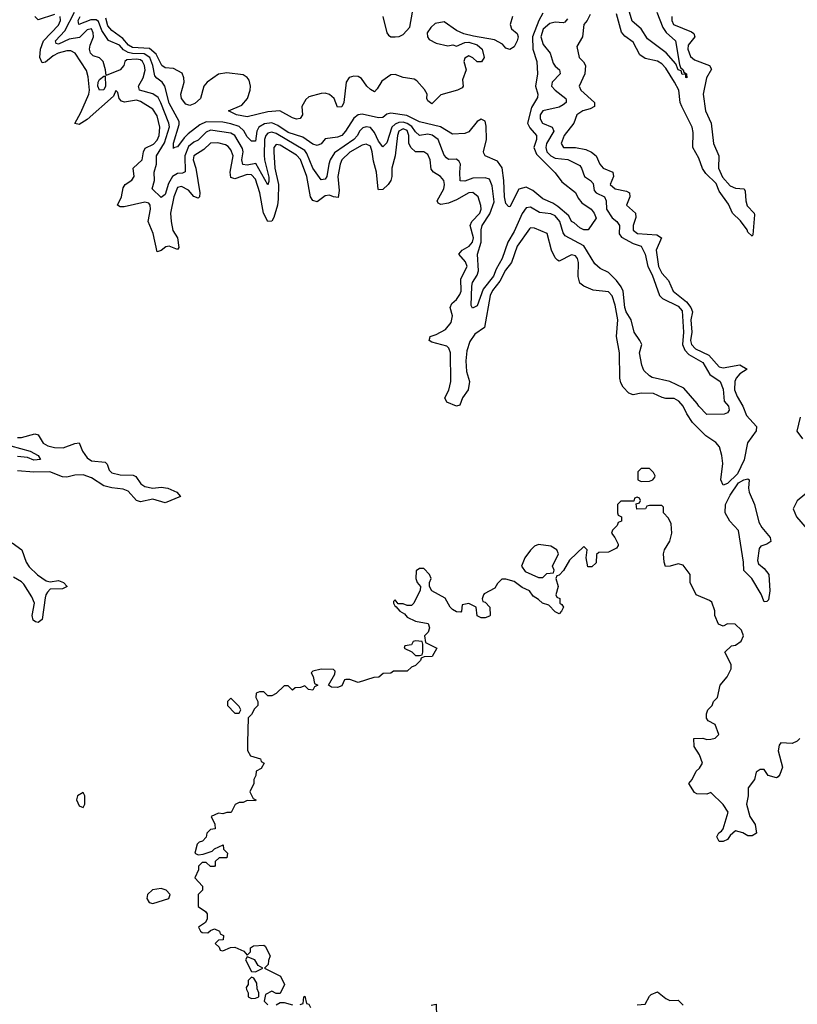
# Model space of a CAD drawing. Header units: inches. Extents: x 2601469 to 2753575, y 449403 to 582909.
# Tile 176 of 256: x 2631241 to 2635031, y 494074 to 498874. Entities that reach past the tile are written whole.
import ezdxf

# ---------------------------------------------------------------- set-up
doc = ezdxf.new("R2010")
doc.units = ezdxf.units.IN
doc.header["$MEASUREMENT"] = 0
doc.layers.add('C6439', color=7, linetype='Continuous')

msp = doc.modelspace()

# ---------------------------------------------------------------- linework, layer by layer
at = {"layer": 'C6439', "color": 4}
for points, elevation in [([(2631410, 498898.7), (2631330, 498872.7), (2631315.1, 498890)], 16), ([(2634021, 498899), (2634006.8, 498870), (2633990.8, 498850), (2633984, 498790), (2633956.9, 498743.1), (2633967.3, 498690), (2633988.5, 498668.5), (2633999.1, 498650), (2633994.9, 498610), (2633966.8, 498550), (2633976.3, 498530), (2634042, 498470), (2634042.8, 498450), (2634021.3, 498438.7), (2633986, 498430), (2633956.3, 498410), (2633941.6, 498370), (2633894.9, 498310), (2633879.3, 498270), (2633890.5, 498250.5), (2633950, 498250.3), (2634000.3, 498240.3), (2634027.6, 498227.6), (2634050.3, 498210.3), (2634068, 498170), (2634084, 498150), (2634130.8, 498130), (2634135.5, 498110), (2634119.1, 498070), (2634142.8, 498050), (2634197.7, 498037.7), (2634213, 498030), (2634214.9, 498010), (2634198.8, 497970), (2634241.6, 497930), (2634243.1, 497910), (2634230.4, 497870), (2634230, 497847.3), (2634252.1, 497832.1), (2634345.7, 497825.7), (2634368, 497810), (2634342.4, 497750), (2634354.3, 497670), (2634370, 497638), (2634403.1, 497603.1), (2634425.5, 497550), (2634490, 497499), (2634511.3, 497470), (2634519.1, 497450), (2634512.3, 497410), (2634516.2, 497350), (2634510.2, 497310), (2634514.3, 497290), (2634534.9, 497270), (2634598.7, 497238.7), (2634650, 497180.9), (2634670, 497176.9), (2634750, 497191.6), (2634786, 497170), (2634750, 497147.8), (2634733, 497127), (2634725.5, 497110), (2634724.9, 497070), (2634737.4, 497037.4), (2634766, 496990), (2634783.8, 496943.8), (2634831.8, 496890), (2634830.3, 496870), (2634788.3, 496811.7), (2634771.9, 496728.1), (2634739.5, 496660.5), (2634690, 496613.2), (2634670, 496605.2), (2634658, 496630), (2634667.1, 496710), (2634663.5, 496750), (2634650.8, 496790.8), (2634633.3, 496813.3), (2634585.3, 496845.3), (2634520.5, 496910), (2634492.3, 496952.2), (2634474.3, 496990), (2634453.7, 497013.7), (2634430, 497027.6), (2634390, 497027.3), (2634371.7, 497031.7), (2634330, 497051.8), (2634270, 497052.7), (2634230, 497045.2), (2634210, 497053.2), (2634182.3, 497082.3), (2634170, 497104), (2634166.1, 497126.1), (2634164.4, 497250), (2634149.6, 497330), (2634156.4, 497410), (2634142.5, 497482.5), (2634128, 497528), (2634110, 497546.6), (2634035.9, 497555.9), (2633990, 497575.1), (2633970, 497589.3), (2633962.7, 497622.7), (2633963.6, 497690), (2633959.5, 497710), (2633950, 497722.7), (2633930, 497727), (2633870, 497696), (2633861.6, 497701.6), (2633850, 497713.2), (2633833, 497750), (2633811.7, 497831.7), (2633750, 497858), (2633730, 497859.3), (2633725.1, 497854.9), (2633665.7, 497770), (2633637.6, 497690), (2633607.7, 497652.3), (2633580.9, 497599.1), (2633545.6, 497554.4), (2633534.4, 497530), (2633506.2, 497373.8), (2633458.8, 497341.2), (2633435.1, 497304.9), (2633420.2, 497259.8), (2633415.2, 497210), (2633418, 497158), (2633432.7, 497110), (2633427.3, 497070), (2633399.1, 497030), (2633386, 496994), (2633370, 496989), (2633322, 497010), (2633313.2, 497030), (2633331.5, 497068.5), (2633341.3, 497110), (2633341, 497250), (2633332.8, 497272.8), (2633322.3, 497282.2), (2633250, 497302), (2633237.2, 497310), (2633239, 497321), (2633242, 497330), (2633270, 497338.7), (2633316.6, 497363.4), (2633343.1, 497396.9), (2633349.7, 497430), (2633339.5, 497470), (2633346.6, 497490), (2633370, 497510.4), (2633386.3, 497533.7), (2633392.3, 497550), (2633391.2, 497610), (2633422, 497670), (2633414.1, 497694.1), (2633380.9, 497730), (2633398, 497750), (2633430.7, 497769.3), (2633448.3, 497790), (2633452.8, 497810), (2633436.9, 497870), (2633445.1, 497890), (2633482.9, 497930), (2633489.6, 497950), (2633487.5, 497967.5), (2633475.1, 498010), (2633450, 498031.5), (2633430, 498029.6), (2633370, 497995.1), (2633330, 497979.7), (2633292.5, 497972.5), (2633280.1, 497980.1), (2633275.1, 497990), (2633308.2, 498050), (2633311.1, 498070), (2633307.3, 498090), (2633292, 498110), (2633258, 498130), (2633245.4, 498145.4), (2633241.6, 498190), (2633230, 498217.2), (2633210, 498229.3), (2633170, 498229.5), (2633148.5, 498248.5), (2633138, 498270), (2633137.8, 498310), (2633130, 498334), (2633110, 498342.4), (2633089.1, 498330), (2633081.5, 498310), (2633070.2, 498210), (2633054, 498150), (2633054.9, 498110), (2633050.4, 498090), (2633037.1, 498070), (2633010, 498046), (2632990, 498044), (2632987.9, 498047.9), (2632979.7, 498130), (2632964.4, 498184.4), (2632959.1, 498230), (2632950, 498257), (2632930, 498267.8), (2632910, 498262), (2632850, 498228), (2632810.3, 498190), (2632802.3, 498170), (2632791.5, 498110), (2632798.3, 498041.7), (2632792.3, 498007.7), (2632770.5, 498009.5), (2632750, 498018.7), (2632730, 498015.1), (2632690, 497986.6), (2632670, 497992.3), (2632658.7, 498010), (2632639.8, 498110), (2632610, 498191.6), (2632590, 498213.5), (2632510, 498261.6), (2632490, 498266), (2632479.3, 498250), (2632478.7, 498230), (2632484.5, 498150), (2632501.8, 498070), (2632500.7, 497999.3), (2632496.9, 497970), (2632479.6, 497910), (2632470, 497892), (2632450, 497889.4), (2632428.6, 497930), (2632411.8, 498030), (2632390, 498095.6), (2632370, 498116.8), (2632350, 498118.7), (2632290, 498097.6), (2632270, 498105.2), (2632266.9, 498130), (2632280.4, 498210), (2632270, 498239.3), (2632256.4, 498256.4), (2632244, 498264), (2632207, 498273), (2632170, 498271.5), (2632138.8, 498241.2), (2632088.9, 498210), (2632086.7, 498190), (2632099, 498150), (2632118.4, 498030), (2632117.3, 498010), (2632110, 498004.5), (2632090, 498012.7), (2632063.1, 498043.1), (2632030, 498061.3), (2632010, 498056.2), (2631991.4, 498010), (2631976.5, 497930), (2631978.3, 497890), (2631986.3, 497846.3), (2632010.3, 497810), (2632017.1, 497762.9), (2632010, 497754), (2631970, 497769.5), (2631952.8, 497767.2), (2631930, 497749), (2631910, 497742), (2631890.8, 497830.8), (2631866.6, 497890), (2631878.3, 497950), (2631876.9, 497970), (2631870, 497979.5), (2631850, 497984.2), (2631750, 497961.3), (2631730, 497962), (2631717.2, 497970), (2631736.2, 498010), (2631745.1, 498054.9), (2631755.1, 498070), (2631787.7, 498092.3), (2631799.3, 498110), (2631794.5, 498150), (2631837.6, 498190), (2631844.2, 498230), (2631852.6, 498247.4), (2631892.2, 498267.8), (2631910, 498286.7), (2631920.9, 498310), (2631924.4, 498350), (2631910, 498405.2), (2631890, 498436.9), (2631830, 498475.4), (2631810, 498481), (2631752, 498472), (2631737, 498477), (2631725.2, 498490), (2631719, 498519), (2631710, 498528), (2631698.4, 498501.6), (2631570, 498386.9), (2631530, 498362.4), (2631510, 498368), (2631539.4, 498420.6), (2631577.6, 498510), (2631580.3, 498530), (2631574.9, 498594.9), (2631566.6, 498626.6), (2631511.3, 498711.3), (2631490, 498722), (2631470, 498722.4), (2631428, 498710), (2631403.1, 498696.9), (2631366.8, 498666.8), (2631350, 498663.7), (2631338.7, 498690), (2631341.5, 498730), (2631356.4, 498770), (2631430, 498846.7), (2631438.9, 498870), (2631438, 498890)], 16), ([(2633910, 498878), (2633898.4, 498861.6), (2633890, 498858), (2633850, 498861.1), (2633824.7, 498855.3), (2633792.8, 498827.2), (2633780.2, 498790), (2633792.3, 498752.3), (2633826, 498710), (2633841.1, 498661.1), (2633850, 498647.3), (2633871, 498630), (2633874.8, 498610), (2633836.3, 498570), (2633833.4, 498550), (2633850.6, 498530), (2633902.8, 498490), (2633903.5, 498483.5), (2633904, 498470), (2633890, 498458), (2633870, 498447.3), (2633791, 498430), (2633777, 498410), (2633777.6, 498390), (2633788.2, 498370), (2633836, 498350), (2633843.8, 498330), (2633808.9, 498270), (2633804.6, 498250), (2633810.3, 498230), (2633830.2, 498210.2), (2633850, 498199), (2633912.8, 498192.8), (2633970, 498162.8), (2633979.1, 498150), (2633993.4, 498110), (2634022.8, 498090), (2634035.1, 498075.1), (2634041.1, 498041.1), (2634050.7, 498030), (2634090.5, 498010), (2634098.4, 497990), (2634100.2, 497950), (2634128.5, 497908.5), (2634150.6, 497890), (2634163.8, 497870), (2634163.1, 497830), (2634173.9, 497813.9), (2634230, 497782.8), (2634270.5, 497770), (2634288.8, 497730), (2634302.3, 497670), (2634324, 497630), (2634359.5, 497530), (2634374.3, 497514.3), (2634450, 497478), (2634470, 497454), (2634476.1, 497350), (2634471.3, 497290), (2634482.5, 497262.5), (2634501.8, 497241.8), (2634570, 497202), (2634604.9, 497144.9), (2634654.8, 497110), (2634670, 497072), (2634674.8, 497014.8), (2634694.8, 496990), (2634698, 496970), (2634690, 496958), (2634674, 496950), (2634590, 496949), (2634550, 496989.2), (2634543.2, 497003.2), (2634476.9, 497076.9), (2634410, 497109.6), (2634324, 497130), (2634310, 497137), (2634283, 497163), (2634272.3, 497190), (2634261.2, 497250), (2634272.3, 497290), (2634263.7, 497310), (2634236, 497350), (2634220.9, 497410), (2634195.8, 497450), (2634189.8, 497470), (2634182.7, 497550), (2634172.3, 497572.3), (2634150, 497602.4), (2634110, 497641.2), (2634070, 497661.2), (2634043.6, 497683.6), (2633990.6, 497770.6), (2633899.5, 497819.5), (2633890, 497834), (2633873.3, 497890), (2633850, 497917.7), (2633830, 497928.2), (2633773.8, 497933.8), (2633730, 497959.3), (2633710, 497956), (2633690, 497929.4), (2633650, 497840.9), (2633620.2, 497790), (2633591.6, 497710), (2633562.7, 497657.3), (2633550, 497622.9), (2633500.4, 497559.6), (2633470, 497479), (2633448, 497468), (2633441.2, 497481.2), (2633444.6, 497575.4), (2633447.6, 497592.4), (2633471.1, 497628.9), (2633477.4, 497650), (2633471.6, 497730), (2633489.8, 497790), (2633489.8, 497850.2), (2633495.4, 497870), (2633532.8, 497927.2), (2633553.9, 497986.1), (2633543.8, 498063.8), (2633530, 498096), (2633510, 498102.9), (2633450, 498101.3), (2633410, 498086), (2633387.9, 498087.9), (2633385.6, 498130), (2633389.3, 498169.3), (2633382.7, 498182.7), (2633370, 498194), (2633330, 498192.7), (2633321, 498201), (2633310, 498214), (2633280.5, 498290), (2633251.6, 498311.6), (2633230, 498315.1), (2633190, 498309.6), (2633170, 498327), (2633152.6, 498352.6), (2633130, 498368.4), (2633110, 498373.7), (2633087.9, 498372.1), (2633070, 498364.7), (2633055.2, 498350), (2633030, 498273.2), (2633010, 498253.2), (2632990, 498282), (2632970, 498324.5), (2632950, 498347.6), (2632930, 498351.1), (2632913.4, 498346.6), (2632896.4, 498330), (2632886.7, 498310), (2632868.7, 498290), (2632775, 498225), (2632753.4, 498190), (2632746.7, 498170), (2632737.1, 498110), (2632730, 498097.2), (2632710, 498093.2), (2632669.9, 498149.9), (2632640.9, 498220.9), (2632630, 498235.8), (2632490, 498319.8), (2632470, 498324.7), (2632450, 498320.5), (2632440.9, 498310), (2632433.6, 498290), (2632432.8, 498212.8), (2632433.7, 498190), (2632454.4, 498105.6), (2632455.3, 498084.7), (2632450, 498069.2), (2632392.1, 498172.1), (2632350, 498165.4), (2632327.6, 498167.6), (2632323.5, 498190), (2632329.8, 498230), (2632326.5, 498246.5), (2632289.8, 498309.8), (2632270, 498321.1), (2632170, 498335.6), (2632150, 498325.1), (2632110, 498286.6), (2632090, 498277.4), (2632064.1, 498255.9), (2632045.2, 498210), (2632047.1, 498132.9), (2632034, 498126), (2632010, 498124.2), (2631984.9, 498110), (2631965.5, 498074.5), (2631950, 498020.9), (2631930, 498007.3), (2631886.6, 498050), (2631897.6, 498090), (2631896.2, 498130), (2631907.6, 498170), (2631908, 498210), (2631945.7, 498274.3), (2631970.8, 498350.8), (2631967.3, 498370), (2631928.9, 498468.9), (2631914.8, 498494.8), (2631890, 498512.8), (2631825.2, 498530), (2631819.7, 498550), (2631842.7, 498590), (2631852.7, 498627.3), (2631849.8, 498649.7), (2631839.6, 498670), (2631830, 498677.4), (2631810, 498681.4), (2631762.3, 498677.7), (2631752.4, 498670), (2631748.5, 498650), (2631731.1, 498628.9), (2631662, 498602), (2631659.5, 498630), (2631647.3, 498670), (2631630, 498687.3), (2631598, 498698), (2631585.4, 498710), (2631581, 498730), (2631583.5, 498750), (2631600.5, 498790), (2631598.9, 498810), (2631590, 498829.3), (2631570, 498825.1), (2631532.7, 498787.3), (2631481.8, 498778.2), (2631430, 498755.1), (2631418, 498758), (2631415.1, 498770), (2631459.9, 498820.1), (2631508.5, 498910)], 12), ([(2633790, 498906), (2633770.2, 498869.8), (2633740.2, 498790), (2633742, 498730), (2633760.4, 498670), (2633763.8, 498610), (2633754.4, 498550), (2633765.5, 498510), (2633765.2, 498494.8), (2633734.8, 498445.2), (2633715.3, 498370), (2633726.7, 498346.7), (2633759.3, 498310), (2633759.5, 498290), (2633747, 498250), (2633758.9, 498218.9), (2633850, 498127.3), (2633882.6, 498082.6), (2633950, 498030.6), (2633963.1, 498003.1), (2633981.3, 497981.3), (2634026, 497950), (2634041, 497930), (2634050, 497906), (2634012, 497850), (2633990, 497849.2), (2633970, 497859), (2633943.2, 497883.2), (2633930, 497889.3), (2633917, 497917), (2633863.1, 497963.1), (2633839.2, 497979.2), (2633790, 498000.5), (2633741.7, 498041.7), (2633710, 498057.6), (2633672.8, 498047.2), (2633630, 497962), (2633623.1, 497963.1), (2633610, 497978), (2633604.2, 498010), (2633600.5, 498090), (2633592.3, 498152.3), (2633570, 498183.7), (2633509.6, 498209.6), (2633502.5, 498222.5), (2633500.9, 498230), (2633515.8, 498290), (2633514.9, 498354.9), (2633510, 498379), (2633490, 498389.3), (2633470, 498377.2), (2633430, 498326.6), (2633410, 498319.5), (2633350, 498316), (2633291, 498351), (2633190, 498376.3), (2633126.8, 498406.8), (2633050, 498417.6), (2633030, 498412.7), (2633010, 498397.2), (2632990, 498395.1), (2632910, 498413.2), (2632890, 498409.6), (2632870, 498394.5), (2632828.9, 498331.1), (2632810, 498309.6), (2632790, 498300.7), (2632730, 498293.2), (2632710, 498269.2), (2632690, 498260.9), (2632670, 498267.6), (2632620.8, 498300.8), (2632550, 498324.5), (2632498.2, 498358.2), (2632470, 498370.9), (2632433.2, 498366.8), (2632406, 498350), (2632396.5, 498330), (2632390, 498282), (2632370, 498280.9), (2632350, 498302.9), (2632332.8, 498332.8), (2632310, 498353.1), (2632270, 498366.8), (2632230, 498374.2), (2632150, 498376.4), (2632118.4, 498361.6), (2632062.3, 498317.7), (2632042.2, 498297.8), (2632010, 498253.2), (2631991, 498249), (2631990, 498246), (2631990, 498272), (2632017.4, 498362.6), (2632017.6, 498377.6), (2631970, 498466.6), (2631947.3, 498550), (2631935.1, 498570), (2631908.3, 498588.3), (2631900, 498600), (2631889, 498650), (2631874.2, 498690), (2631848.1, 498708.1), (2631790, 498709.2), (2631770, 498714.3), (2631747.2, 498727.1), (2631727.6, 498750), (2631673, 498773), (2631641, 498821), (2631624.5, 498864.5), (2631613.1, 498873.1), (2631587.1, 498872.9), (2631529.4, 498850), (2631525.1, 498870), (2631536, 498890)], 8), ([(2633010.5, 498889.5), (2633030.3, 498810.3), (2633038.7, 498798.7), (2633050, 498790.4), (2633070, 498790.3), (2633090, 498792.4), (2633110, 498801.6), (2633143, 498837), (2633156, 498910)], 4), ([(2634418.8, 498890), (2634419.1, 498870), (2634428, 498850), (2634515.4, 498815.4), (2634525.8, 498805.8), (2634530.7, 498790), (2634499.3, 498750), (2634497.1, 498730), (2634510, 498694.8), (2634530, 498678), (2634602.8, 498650), (2634612.7, 498632.7), (2634588.2, 498590), (2634571.8, 498510), (2634583.2, 498430), (2634611.6, 498370), (2634622, 498270), (2634648.5, 498210), (2634647, 498150), (2634666.4, 498106.4), (2634703.8, 498063.8), (2634730, 498052.7), (2634772, 498050), (2634777.3, 498037.3), (2634779.3, 497990), (2634786.6, 497966.6), (2634821, 497930), (2634822.8, 497922.8), (2634814.4, 497825.6), (2634810, 497818), (2634790, 497838), (2634786, 497850), (2634753.6, 497893.6), (2634715.1, 497930), (2634695.2, 497975.2), (2634650, 498038), (2634634.5, 498074.5), (2634584.6, 498124.6), (2634568, 498148), (2634550, 498199.3), (2634521.3, 498250), (2634523.3, 498323.3), (2634518.5, 498350), (2634467.1, 498450), (2634459.8, 498470), (2634453.5, 498530), (2634432.8, 498570), (2634390, 498637), (2634370, 498658.4), (2634350, 498672), (2634290, 498684.5), (2634263.3, 498703.3), (2634230, 498764), (2634190, 498793.2), (2634173.6, 498813.6), (2634150, 498902)], 16), ([(2634346, 498910), (2634375.8, 498835.8), (2634391.9, 498811.9), (2634437.6, 498770), (2634455.9, 498655.9), (2634460.7, 498640.7), (2634474.8, 498630), (2634478, 498618), (2634491, 498610), (2634492, 498590), (2634488, 498592), (2634488, 498608), (2634470, 498606), (2634464, 498624), (2634450, 498629.3), (2634438.9, 498658.9), (2634392, 498712), (2634300.4, 498780.4), (2634270, 498829.5), (2634226.6, 498866.6), (2634212.1, 498910)], 12), ([(2633642, 498890), (2633630.8, 498850), (2633638, 498830), (2633666, 498806), (2633670.8, 498790), (2633666, 498770), (2633650, 498742), (2633628.9, 498728.9), (2633610, 498735.3), (2633594.2, 498754.2), (2633555.6, 498775.6), (2633452.7, 498792.7), (2633405.2, 498805.2), (2633370, 498821.2), (2633310, 498863.6), (2633265.1, 498854.9), (2633244, 498836), (2633226, 498810), (2633227.7, 498790), (2633237.1, 498777.1), (2633270, 498759.1), (2633327.1, 498747.1), (2633351, 498751), (2633370, 498744.7), (2633410, 498762), (2633430, 498764.7), (2633470, 498751.3), (2633494.8, 498730), (2633504.7, 498690), (2633490.9, 498669.1), (2633470, 498668.7), (2633450, 498688), (2633430, 498698), (2633410, 498686), (2633406, 498670), (2633416, 498630), (2633399.6, 498580.4), (2633402, 498550), (2633398, 498542), (2633374, 498530), (2633292.5, 498507.5), (2633250, 498464), (2633230, 498478), (2633225.2, 498490), (2633226, 498510), (2633213.6, 498533.6), (2633176.3, 498576.3), (2633163.6, 498583.6), (2633110, 498591.6), (2633070, 498606.3), (2633050, 498604.2), (2633005.9, 498574.2), (2632983.4, 498536.6), (2632970, 498522.7), (2632950, 498532.7), (2632932.7, 498550), (2632906.6, 498586.6), (2632890, 498596.2), (2632870, 498598.4), (2632847.2, 498592.8), (2632832.7, 498570), (2632820.7, 498470), (2632810, 498448.7), (2632790, 498448), (2632772.7, 498490), (2632750, 498509.6), (2632730, 498515.6), (2632710, 498513.6), (2632650, 498497.6), (2632634.6, 498485.4), (2632616.4, 498450), (2632618.8, 498410), (2632607.1, 498392.9), (2632590, 498389.5), (2632570, 498396), (2632509.4, 498429.4), (2632450, 498424.2), (2632350, 498400.9), (2632298, 498410), (2632258, 498430), (2632322.9, 498457.1), (2632351.1, 498488.9), (2632364.4, 498530), (2632365.4, 498550), (2632358.4, 498578.4), (2632350, 498592), (2632330, 498604.2), (2632250, 498615.4), (2632210, 498608), (2632154.8, 498570), (2632138, 498550), (2632122, 498490), (2632094.8, 498465.2), (2632070, 498455.3), (2632050, 498462), (2632029.4, 498490), (2632026.6, 498510), (2632041.6, 498570), (2632040.5, 498590), (2632032.4, 498612.4), (2631990, 498636.2), (2631950, 498639.6), (2631932.7, 498650), (2631905.6, 498705.6), (2631872.9, 498732.9), (2631790, 498738.7), (2631771.5, 498750), (2631742.6, 498782.6), (2631690, 498821), (2631670, 498843.6), (2631661.1, 498881.1)], 4), ([(2635044.5, 496935.5), (2635028, 496868), (2635056, 496830)], 24), ([(2631230, 496836.9), (2631250, 496837.4), (2631315.2, 496855.2), (2631330, 496850.8), (2631355.5, 496810), (2631377.1, 496797.1), (2631410, 496787.6), (2631453, 496787), (2631510, 496808), (2631530, 496810.7), (2631546.7, 496770), (2631570, 496738.4), (2631590, 496722.6), (2631657.3, 496717.3), (2631666.4, 496706.4), (2631677.3, 496677.3), (2631690, 496664.6), (2631730, 496654.4), (2631793.3, 496653.3), (2631806.4, 496646.4), (2631831.8, 496611.8), (2631850, 496598.4), (2631889.6, 496590.4), (2631930, 496594.4), (2631962, 496590), (2632006, 496570), (2632024.7, 496550), (2631950, 496519.3), (2631890, 496536.2), (2631830, 496523), (2631810, 496529.6), (2631770, 496574.7), (2631744.5, 496584.5), (2631690, 496591), (2631650, 496601.5), (2631590, 496640.4), (2631550, 496654.7), (2631510, 496653.5), (2631470, 496643.9), (2631450, 496646), (2631388, 496670), (2631310, 496668.4), (2631230, 496674.7)], 16), ([(2631197.2, 496797.2), (2631292, 496770), (2631331, 496750), (2631342, 496730), (2631310, 496727), (2631279.3, 496739.3), (2631230, 496744.5)], 12), ([(2635042.8, 495370), (2635030, 495357.2), (2635005.2, 495345.2), (2634950, 495348), (2634942, 495338), (2634938, 495310), (2634958, 495230), (2634945.4, 495194.6), (2634936.9, 495183.1), (2634930, 495178), (2634889, 495189), (2634870, 495218), (2634850, 495218), (2634830, 495206), (2634822, 495170), (2634791.3, 495130), (2634791.3, 495090), (2634782.8, 495050), (2634798.8, 494990), (2634826, 494950), (2634831.1, 494908.9), (2634810, 494895.3), (2634790, 494895.3), (2634766, 494910), (2634730, 494919), (2634702.8, 494897.2), (2634690, 494878), (2634670, 494868), (2634650, 494868), (2634638, 494890), (2634648, 494910), (2634662, 494918), (2634668.7, 494930), (2634694, 495010), (2634670, 495048), (2634610, 495106), (2634590, 495098), (2634540.4, 495100.4), (2634530, 495106), (2634502, 495150), (2634518, 495170), (2634538, 495210), (2634554.6, 495225.4), (2634568.7, 495250), (2634554, 495290), (2634528, 495330), (2634526, 495370), (2634570, 495372), (2634590, 495364.7), (2634610, 495366), (2634630, 495372), (2634648, 495390), (2634630, 495438), (2634596.4, 495456.4), (2634588.4, 495468.4), (2634588, 495490), (2634595.3, 495510), (2634615.3, 495530), (2634622, 495550), (2634642, 495570), (2634655.3, 495630), (2634689.3, 495670.7), (2634709, 495710), (2634709, 495730), (2634678, 495790), (2634710, 495822), (2634730, 495824.7), (2634756.5, 495843.5), (2634768.7, 495870), (2634758, 495898), (2634727.3, 495927.3), (2634690, 495928), (2634670, 495918), (2634647.3, 495927.3), (2634628.9, 495968.9), (2634628.4, 495991.6), (2634613.6, 496033.6), (2634603.1, 496043.1), (2634538, 496070), (2634508, 496130), (2634508, 496170), (2634474.6, 496214.6), (2634450, 496222), (2634410.9, 496209.1), (2634388.7, 496208.7), (2634382, 496230), (2634379, 496270), (2634384, 496290), (2634410, 496332), (2634419.3, 496370), (2634415.5, 496415.5), (2634403.1, 496443.1), (2634378, 496470), (2634378, 496498), (2634370, 496506), (2634310, 496506), (2634298, 496502), (2634291.1, 496488.9), (2634248.4, 496488.4), (2634246, 496514), (2634262, 496518), (2634266, 496530), (2634262, 496542), (2634250, 496546), (2634238, 496542), (2634234, 496526), (2634170, 496526), (2634154, 496510), (2634154, 496470), (2634158, 496458), (2634174, 496450), (2634174, 496430), (2634158, 496422), (2634152.7, 496407.3), (2634130, 496386), (2634124.7, 496370), (2634142, 496350), (2634156.9, 496316.9), (2634158, 496310), (2634150, 496298), (2634110, 496278), (2634063.6, 496276.4), (2634052.7, 496267.3), (2634050, 496226), (2634030, 496206), (2634010, 496206), (2634002, 496250), (2634006, 496290), (2633990, 496306), (2633921, 496239), (2633890.9, 496189.1), (2633870, 496166), (2633858, 496162), (2633854, 496150), (2633864.7, 496110), (2633854, 496070), (2633858, 496058), (2633872.7, 496052.7), (2633874, 496030), (2633883.6, 496023.6), (2633891, 496010), (2633882, 495990), (2633870, 495978), (2633850, 495988), (2633819, 496019), (2633789.1, 496029.1), (2633770, 496048), (2633743.1, 496063.1), (2633726, 496090), (2633690, 496106), (2633650, 496135.3), (2633610, 496146), (2633590, 496146), (2633570, 496126), (2633556.9, 496103.1), (2633504.7, 496075.3), (2633502, 496070), (2633494, 496050), (2633498, 496038), (2633510, 496034), (2633532, 496010), (2633534, 495970), (2633530, 495966), (2633510, 495958), (2633490, 495958), (2633470, 495968), (2633466, 496010), (2633430, 496028), (2633398, 496022), (2633394, 495990), (2633390, 495986), (2633370, 495988), (2633350, 495998), (2633338, 496010), (2633314.6, 496054.6), (2633248.9, 496088.9), (2633238, 496110), (2633238, 496130), (2633246, 496150), (2633238, 496170), (2633210, 496198), (2633190, 496198), (2633172.7, 496187.3), (2633172, 496150), (2633178, 496130), (2633194, 496110), (2633192.7, 496092.7), (2633162, 496030), (2633150, 496018), (2633130, 496018), (2633110, 496026), (2633086, 496026), (2633070, 496046), (2633062, 496038), (2633062, 496030), (2633070, 496014), (2633074, 496014), (2633094, 495990), (2633116.9, 495976.9), (2633130, 495962), (2633170, 495942), (2633232, 495930), (2633238, 495910), (2633231.6, 495888.4), (2633214, 495870), (2633218, 495838), (2633274, 495810), (2633251.1, 495768.9), (2633212.7, 495767.3), (2633198, 495762), (2633194, 495750), (2633170, 495726), (2633150, 495718), (2633130, 495698), (2633062, 495698), (2633050, 495688), (2633012.7, 495687.3), (2632991.1, 495668.9), (2632967.3, 495667.3), (2632890, 495642), (2632850, 495658), (2632830, 495658), (2632823.6, 495656.4), (2632810, 495626), (2632790, 495618), (2632760.4, 495620.4), (2632746, 495630), (2632776.4, 495683.6), (2632778, 495698), (2632770, 495706), (2632710, 495708), (2632670, 495698), (2632662, 495690), (2632671.6, 495671.6), (2632678, 495638), (2632694, 495630), (2632678, 495622), (2632670, 495606), (2632648.7, 495608.7), (2632630, 495626), (2632610, 495618), (2632583.6, 495616.4), (2632570, 495606), (2632550, 495626), (2632530, 495626), (2632491.1, 495588.9), (2632470, 495578), (2632450, 495578), (2632430, 495598), (2632410, 495598), (2632394, 495590), (2632392, 495570), (2632402, 495550), (2632402, 495530), (2632385.4, 495514.6), (2632370, 495486), (2632354, 495470), (2632351.3, 495350), (2632351.6, 495311.6), (2632365.4, 495285.4), (2632414, 495270), (2632418, 495258), (2632432, 495250), (2632416.9, 495223.1), (2632394, 495210), (2632392, 495190), (2632382, 495170), (2632382, 495150), (2632362, 495110), (2632378, 495078), (2632392, 495070), (2632390, 495066), (2632350, 495068), (2632330, 495058), (2632310, 495058), (2632291.6, 495048.4), (2632270.8, 495009.2), (2632250, 495008.7), (2632230, 495002), (2632210, 495006), (2632174, 494990), (2632191.6, 494951.6), (2632194, 494930), (2632170, 494926), (2632152, 494908), (2632150, 494888), (2632132, 494870), (2632116, 494864), (2632106, 494854), (2632094, 494810), (2632110, 494802), (2632134.6, 494805.4), (2632179, 494821), (2632190, 494832), (2632231.6, 494851.6), (2632234, 494830), (2632254, 494810), (2632250, 494788), (2632212.7, 494787.3), (2632194, 494770), (2632194, 494750), (2632190, 494746), (2632170, 494746), (2632150, 494766), (2632130, 494766), (2632112.7, 494747.3), (2632112, 494730), (2632094, 494690), (2632132, 494650), (2632132, 494630), (2632111.3, 494610), (2632111.3, 494551.3), (2632146.8, 494526.8), (2632154.4, 494514.4), (2632154.8, 494490), (2632146.8, 494473.2), (2632112, 494450), (2632122, 494430), (2632130, 494424.7), (2632158, 494422), (2632170, 494434), (2632190, 494442), (2632214, 494430), (2632218, 494418), (2632234, 494410), (2632231.6, 494388.4), (2632210, 494386), (2632194, 494370), (2632212.7, 494352.7), (2632218, 494338), (2632230, 494334), (2632268.4, 494351.6), (2632290, 494352), (2632332.7, 494332.7), (2632350, 494314), (2632366, 494330), (2632366, 494350), (2632380.4, 494359.6), (2632430, 494362), (2632436.9, 494356.9), (2632462, 494310), (2632452.7, 494287.3), (2632451.6, 494268.4), (2632434, 494250), (2632511.1, 494211.1), (2632532, 494170), (2632510, 494126), (2632490, 494126), (2632470, 494138), (2632438, 494122), (2632432, 494090), (2632450, 494072)], 24), ([(2635104.7, 496590), (2635030, 496528), (2635011.3, 496490), (2635026, 496450), (2635078, 496390)], 24), ([(2631203.4, 496323.4), (2631250.5, 496290), (2631272, 496230), (2631286.2, 496206.2), (2631326.8, 496166.8), (2631370, 496138.4), (2631390, 496132.7), (2631430, 496140.7), (2631454.8, 496130), (2631471.3, 496110), (2631450, 496099.3), (2631390, 496097.2), (2631377, 496083), (2631368.2, 496070), (2631365.1, 496054.9), (2631350.4, 495950), (2631330, 495936), (2631318, 495938), (2631306.6, 495946.6), (2631300.7, 495970), (2631312.3, 496030), (2631300.6, 496060.6), (2631261.4, 496121.4), (2631250, 496133.3), (2631210, 496155.4)], 16), ([(2632607.3, 494072.7), (2632622, 494078), (2632626, 494110), (2632630, 494114), (2632638, 494078), (2632650, 494074), (2632658, 494058)], 24), ([(2634250, 494072), (2634290, 494074), (2634310, 494114), (2634318, 494122), (2634350, 494134), (2634390, 494102), (2634410, 494092), (2634450, 494094), (2634474, 494070)], 24), ([(2632490, 494072), (2632510, 494082), (2632530, 494082), (2632570, 494072)], 24), ([(2633246, 494070), (2633270, 494074), (2633272.7, 494012.7)], 24)]:
    msp.add_lwpolyline(points, dxfattribs=dict(at, elevation=elevation))
for points, elevation in [([(2631630, 498529.5), (2631621.7, 498550), (2631623.5, 498570), (2631630, 498582), (2631650, 498598), (2631658, 498598), (2631659.5, 498550), (2631650, 498532.3)], 12), ([(2634310, 496686), (2634270, 496686), (2634254, 496670), (2634254, 496630), (2634270, 496622), (2634310, 496624.7), (2634326, 496630), (2634336.4, 496643.6), (2634338, 496650), (2634330, 496666)], 24), ([(2634870, 496035.3), (2634854, 496074), (2634809.6, 496149.6), (2634770, 496189), (2634767.8, 496230), (2634743.8, 496383.8), (2634702, 496430), (2634679.3, 496470), (2634680.5, 496510), (2634704.2, 496555.8), (2634744.4, 496615.6), (2634769.4, 496630.6), (2634790, 496634.8), (2634796, 496630), (2634792.7, 496590), (2634796.4, 496570), (2634822, 496510), (2634843.7, 496423.7), (2634858.4, 496398.4), (2634898, 496350), (2634901, 496330), (2634882.5, 496317.5), (2634853.4, 496306.6), (2634844.5, 496295.5), (2634837.3, 496237.3), (2634841.6, 496221.6), (2634870, 496198), (2634891.8, 496170), (2634896.4, 496090), (2634890, 496046), (2634882, 496038)], 16), ([(2633770, 496315.3), (2633750, 496308), (2633730, 496288), (2633702, 496250), (2633686, 496210), (2633704, 496184), (2633770, 496154), (2633790, 496154), (2633810, 496174), (2633842, 496178), (2633846, 496190), (2633838, 496210), (2633866, 496270), (2633858, 496290), (2633830, 496308)], 24), ([(2633170, 495846), (2633158, 495842), (2633150, 495826), (2633118, 495822), (2633114, 495810), (2633152.7, 495792.7), (2633170, 495774), (2633190, 495774), (2633202, 495778), (2633206, 495790), (2633206, 495830), (2633202, 495842)], 24), ([(2632270, 495566), (2632254, 495550), (2632254, 495530), (2632290, 495494), (2632310, 495494), (2632318, 495510), (2632310, 495526)], 24), ([(2631550, 495106), (2631522, 495090), (2631518, 495070), (2631530, 495042), (2631550, 495034), (2631558, 495050), (2631558, 495090)], 24), ([(2631930, 494638), (2631888.1, 494631.9), (2631862.8, 494610), (2631861, 494590), (2631871, 494571), (2631890, 494564.7), (2631968, 494590), (2631974, 494610), (2631955.3, 494630)], 24), ([(2632350, 494306), (2632342, 494290), (2632370, 494234), (2632390, 494232), (2632410, 494242), (2632426, 494250), (2632403.1, 494263.1), (2632386, 494290)], 24), ([(2632370, 494206), (2632354, 494190), (2632354, 494170), (2632344.7, 494155.3), (2632345.4, 494145.4), (2632354, 494130), (2632354, 494110), (2632370, 494102), (2632390, 494104.7), (2632406, 494110), (2632406, 494130), (2632398, 494150), (2632396.4, 494176.4), (2632382, 494202)], 24)]:
    msp.add_lwpolyline(points, close=True, dxfattribs=dict(at, elevation=elevation))

doc.saveas('drawing.dxf')
